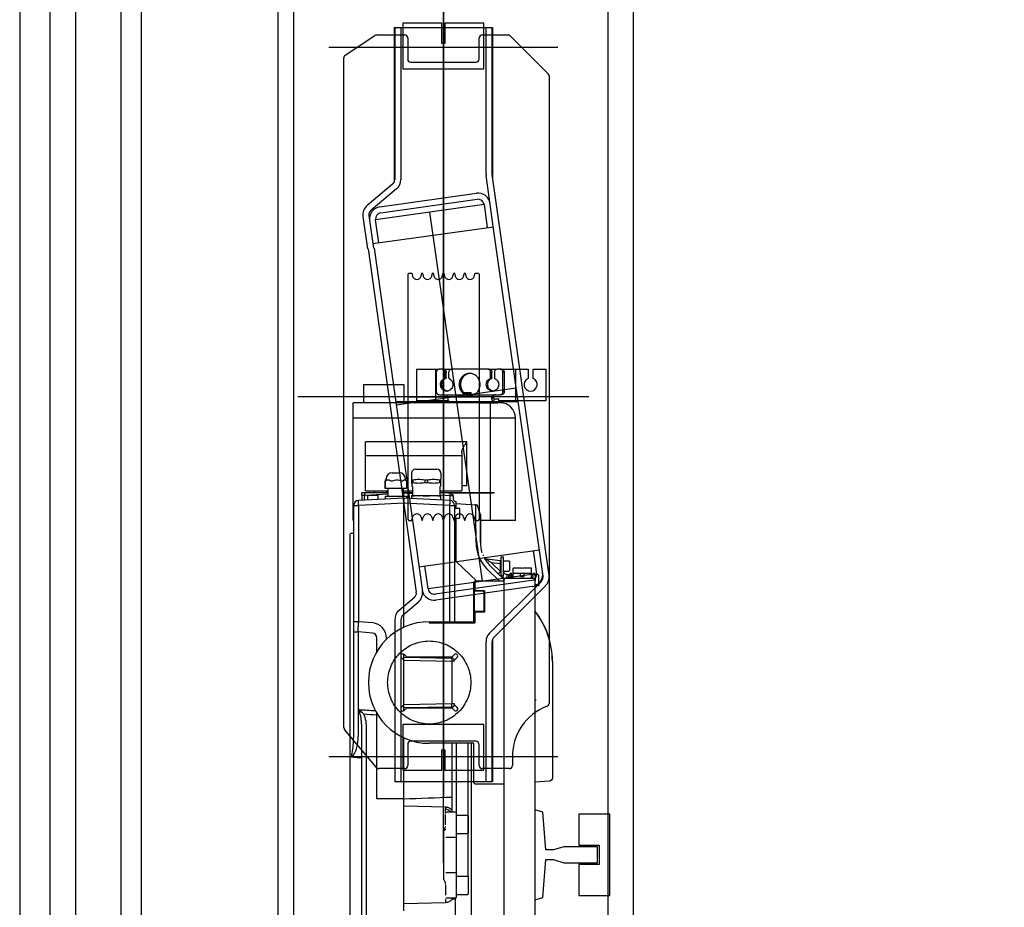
# Model space of a CAD drawing. Header units: millimetres. Extents: x 7256 to 213640, y 21030 to 164335.
# Tile 63 of 70: x 197360 to 198332, y 141256 to 142132. Entities that reach past the tile are written whole.
import ezdxf

# ---------------------------------------------------------------- set-up
doc = ezdxf.new("R2010")
doc.units = ezdxf.units.MM
doc.header["$LTSCALE"] = 100
doc.linetypes.add('a1_xvaa-str_1_100$0$CENTER2', pattern=[28.575, 19.05, -3.175, 3.175, -3.175])
doc.layers.add('AL22----_BINNENWAND', color=2, linetype='Continuous')
doc.layers.add('AL32----_BINNENKOZIJNEN', color=1, linetype='Continuous')
doc.layers.add('X--L$7--_STRAMIEN', color=1, linetype='a1_xvaa-str_1_100$0$CENTER2', plot=False)

# ---------------------------------------------------------------- blocks, each defined once
blk = doc.blocks.new('Lift')
at = {"layer": 'AL32----_BINNENKOZIJNEN'}
for p, q in [((325, 2430), (325, 305)), ((350, 2405), (350, 305)), ((163, 1247.06), (163, 2161.94)), ((163, 2102), (163, 1312)), ((114.5, 2071.29), (114.5, 1918.97)), ((114.5, 2071.29), (211.5, 2071.29)), ((115, 2071.29), (115, 1921.36)), ((121, 2071.29), (121, 1921.36)), ((148.7, 2071.29), (151, 2071.29)), ((151, 2071.29), (151.03, 2071.29)), ((205, 1927.04), (205, 2071.29)), ((211, 1927.04), (211, 2070.79)), ((211.5, 2071.29), (211.5, 1923.06)), ((50.04, 2052), (275.96, 2052)), ((212.86, 1870.3), (205.12, 1925.37)), ((218.8, 1871.13), (211.06, 1926.21)), ((112.86, 1916.76), (87.75, 1895.69)), ((116.71, 1912.17), (91.6, 1891.09)), ((100.41, 1894.38), (195.48, 1907.74)), ((203.09, 1896.69), (96.14, 1881.66)), ((101.25, 1888.44), (196.31, 1901.8)), ((203.09, 1896.69), (206.29, 1873.92)), ((83.58, 1884.83), (88.08, 1852.76)), ((89.52, 1885.66), (94.02, 1853.59)), ((201.54, 1524.84), (149.71, 1889.19)), ((93.4, 1858.05), (212.23, 1874.75)), ((99.34, 1858.89), (96.14, 1881.66)), ((261.27, 1529.87), (212.86, 1870.3)), ((267.21, 1530.71), (218.8, 1871.13)), ((88.64, 1852.84), (136.25, 1514.09)), ((94.58, 1853.67), (142.19, 1514.93)), ((127.75, 1828), (128.75, 1829)), ((127.75, 1828), (127.75, 1586)), ((128.75, 1829), (131.76, 1829)), ((131.76, 1829), (132.6, 1825.89)), ((140.9, 1825.89), (141.67, 1828.75)), ((142.33, 1828.75), (143.1, 1825.89)), ((151.4, 1825.89), (152.17, 1828.75)), ((152.83, 1828.75), (153.6, 1825.89)), ((161.9, 1825.89), (162.67, 1828.75)), ((163, 1580), (163, 1834)), ((163.33, 1828.75), (164.1, 1825.89)), ((172.4, 1825.89), (173.17, 1828.75)), ((173.83, 1828.75), (174.6, 1825.89)), ((182.9, 1825.89), (183.67, 1828.75)), ((184.33, 1828.75), (185.1, 1825.89)), ((193.4, 1825.89), (194.24, 1829)), ((194.24, 1829), (197.25, 1829)), ((198.25, 1828), (197.25, 1829)), ((198.25, 1828), (198.25, 1586)), ((136.5, 1734), (136.5, 1703)), ((136.5, 1734), (158.75, 1734)), ((155.65, 1703), (155.65, 1734)), ((155.93, 1731), (155.93, 1712)), ((161.57, 1734), (158.75, 1734)), ((162.94, 1734), (161.57, 1734)), ((162.94, 1734), (170.97, 1734)), ((164.39, 1725.87), (164.39, 1731)), ((165.76, 1731), (164.39, 1731)), ((165.76, 1725.87), (165.76, 1731)), ((168.15, 1731), (168.15, 1725.87)), ((206.67, 1734), (170.97, 1734)), ((208.04, 1734), (206.67, 1734)), ((208.04, 1734), (216.07, 1734)), ((209.49, 1725.87), (209.49, 1731)), ((210.86, 1731), (209.49, 1731)), ((210.86, 1725.87), (210.86, 1731)), ((213.25, 1731), (213.25, 1725.87)), ((218.89, 1734), (216.07, 1734)), ((220.26, 1734), (218.89, 1734)), ((220.26, 1734), (246.5, 1734)), ((221.71, 1712), (221.71, 1731)), ((223.08, 1731), (221.71, 1731)), ((223.08, 1712), (223.08, 1731)), ((234, 1734), (234, 1703)), ((246.5, 1734), (246.5, 1725)), ((251.5, 1725), (251.5, 1734)), ((251.5, 1734), (264, 1734)), ((264, 1734), (264, 1703)), ((165.19, 1724.96), (163.82, 1724.96)), ((165.76, 1725.87), (164.39, 1725.87)), ((210.3, 1724.96), (208.93, 1724.96)), ((210.86, 1725.87), (209.49, 1725.87)), ((84, 1719), (84, 1701)), ((84, 1719), (124, 1719)), ((234.89, 1715.35), (116.36, 1698.69)), ((124, 1719), (124, 1701)), ((183.1, 1711), (189.92, 1711)), ((183.52, 1710.6), (190.32, 1710.6)), ((190.32, 1708.5), (190.32, 1710.6)), ((223.08, 1712), (221.71, 1712)), ((306.5, 1707), (19.5, 1707)), ((74, 1585), (74, 1701)), ((198.39, 1701), (74, 1701)), ((236.51, 1702), (115.9, 1702)), ((127.75, 1707), (198.25, 1707)), ((168.14, 1703), (136.5, 1703)), ((148, 1703), (148, 1701)), ((158.75, 1709), (164.39, 1709)), ((160, 1703), (160, 1701)), ((164.39, 1709), (184.51, 1709)), ((184.51, 1709), (185.88, 1709)), ((188.84, 1708), (190.2, 1708.5)), ((193.13, 1709), (213.25, 1709)), ((198.39, 1701), (213.17, 1701)), ((209, 1701), (209, 1612.5)), ((210.63, 1706), (212.26, 1706)), ((213.17, 1701), (213.17, 1705)), ((213.17, 1705), (217.71, 1705)), ((213.17, 1701), (216.27, 1701)), ((213.25, 1709), (218.89, 1709)), ((219, 1701), (216.27, 1701)), ((217.53, 1701), (217.53, 1705)), ((217.71, 1701), (217.71, 1705)), ((264, 1703), (217.71, 1703)), ((220.26, 1709), (218.89, 1709)), ((74, 1686), (234, 1686)), ((234, 1585), (234, 1686)), ((86, 1614), (86, 1662.5)), ((186, 1662.5), (86, 1662.5)), ((186, 1619), (186, 1662.5)), ((181, 1652.01), (181, 1614)), ((86, 1649), (181, 1649)), ((112.5, 1632), (119.5, 1632)), ((135.51, 1635.5), (156.49, 1635.5)), ((105.46, 1623.95), (105.46, 1616.5)), ((105.46, 1623.95), (105.65, 1623.95)), ((105.65, 1616.5), (105.65, 1623.95)), ((106.5, 1625), (105.66, 1624.17)), ((106.5, 1625), (106.5, 1626)), ((111.19, 1623.95), (112.62, 1623.95)), ((121.72, 1623.95), (122.96, 1623.95)), ((125.5, 1625), (125.5, 1626)), ((125.5, 1625), (126.33, 1624.17)), ((126.53, 1623.95), (126.53, 1616.5)), ((131.47, 1625.49), (131.51, 1625.5)), ((131.5, 1625.5), (131.5, 1621.5)), ((131.5, 1625.11), (132.99, 1625.11)), ((131.51, 1631.5), (131.51, 1625.5)), ((132.99, 1621.89), (132.99, 1625.11)), ((144.5, 1625.11), (144.5, 1621.89)), ((144.5, 1625.11), (147.49, 1625.11)), ((147.49, 1621.89), (147.49, 1625.11)), ((159, 1625.11), (159, 1621.89)), ((159, 1625.11), (160.5, 1625.11)), ((160.49, 1631.5), (160.49, 1625.5)), ((160.53, 1625.49), (160.49, 1625.5)), ((160.5, 1621.5), (160.5, 1625.5)), ((86, 1614), (108.4, 1614)), ((93, 1612.5), (93, 1612)), ((93, 1612.5), (108.4, 1612.5)), ((95, 1612.5), (95, 1614)), ((126.53, 1616.5), (105.46, 1616.5)), ((107, 1612.5), (107, 1614)), ((108.4, 1609), (108.4, 1616.5)), ((123.6, 1609), (123.6, 1616.5)), ((123.6, 1614), (132.5, 1614)), ((132.99, 1621.89), (131.5, 1621.89)), ((131.79, 1621.5), (131.79, 1618.86)), ((131.79, 1618.86), (132.14, 1618.5)), ((132.5, 1618.5), (132.5, 1609.49)), ((147.49, 1621.89), (144.5, 1621.89)), ((160.5, 1621.89), (159, 1621.89)), ((159.5, 1618.5), (159.5, 1609.49)), ((159.5, 1614), (181, 1614)), ((159.5, 1612.5), (213, 1612.5)), ((160.21, 1618.86), (159.85, 1618.5)), ((160.21, 1621.5), (160.21, 1618.86)), ((186, 1619), (181, 1619)), ((210, 1612.5), (210, 1612)), ((213, 1612.5), (213, 1612)), ((124, 1607), (79.24, 1604.65)), ((82.5, 1609.97), (82.5, 1612)), ((108.4, 1612), (82.5, 1612)), ((82.5, 1609.97), (82.5, 1604.8)), ((82.5, 1609.97), (85.34, 1609.97)), ((85.34, 1609.97), (85.34, 1612)), ((85.34, 1609.97), (108.4, 1611.18)), ((88.5, 1605.14), (88.5, 1609.6)), ((88.9, 1610), (98.1, 1610)), ((98.5, 1605.66), (98.5, 1609.6)), ((105.46, 1609), (105.46, 1606.03)), ((105.46, 1609), (126.53, 1609)), ((123.6, 1611.98), (124, 1612)), ((124, 1612), (123.6, 1612)), ((132.5, 1612), (124, 1612)), ((124, 1612), (132.5, 1611.55)), ((124, 1609), (124, 1611.99)), ((169.26, 1604.63), (124, 1607)), ((124, 1607), (124, 1602)), ((126.53, 1609), (126.53, 1606.87)), ((131.5, 1609.49), (131.5, 1606.61)), ((131.5, 1609.49), (160.5, 1609.49)), ((131.5, 1609.1), (132.99, 1609.1)), ((144.5, 1609.1), (147.49, 1609.1)), ((159, 1609.1), (160.5, 1609.1)), ((167.5, 1612), (159.5, 1612)), ((159.53, 1610.13), (169.65, 1609.6)), ((160.5, 1605.09), (160.5, 1609.49)), ((172.5, 1610.18), (167.5, 1612)), ((167.5, 1612), (213, 1612)), ((169.26, 1604.63), (169.65, 1604.61)), ((169.65, 1609.6), (169.65, 1611.21)), ((169.65, 1609.6), (172.5, 1609.6)), ((172.5, 1609.6), (172.5, 1610.18)), ((172.5, 1609.6), (172.5, 1606.26)), ((174.98, 1603.56), (175.5, 1603.47)), ((174.98, 1603.56), (175.5, 1603.47)), ((175.5, 1597), (175.5, 1603.47)), ((209, 1612), (209, 1585)), ((74.5, 1374.06), (74.5, 1599.66)), ((74.5, 1599.66), (79.41, 1599.66)), ((124, 1602), (79.41, 1599.66)), ((79.41, 1484.99), (79.41, 1599.66)), ((124, 1479.53), (124, 1602)), ((169.08, 1599.63), (124, 1602)), ((169.08, 1599.63), (169.08, 1485)), ((169.08, 1599.63), (174, 1599.63)), ((174, 1599.63), (174, 1485)), ((174, 1597), (178.6, 1597)), ((175.5, 1601.48), (194.77, 1600.47)), ((179, 1596.6), (179, 1587.4)), ((198.84, 1592.41), (197.05, 1598.65)), ((74.5, 1585), (74, 1585)), ((127.75, 1586), (128.75, 1585)), ((128.75, 1585), (131.76, 1585)), ((131.76, 1585), (132.6, 1588.11)), ((140.9, 1588.11), (141.67, 1585.25)), ((142.33, 1585.25), (143.1, 1588.11)), ((151.4, 1588.11), (152.17, 1585.25)), ((152.83, 1585.25), (153.6, 1588.11)), ((161.9, 1588.11), (162.67, 1585.25)), ((163.33, 1585.25), (164.1, 1588.11)), ((172.4, 1588.11), (173.17, 1585.25)), ((173.83, 1585.25), (174.6, 1588.11)), ((174, 1587), (178.6, 1587)), ((175.5, 1544.35), (175.5, 1587)), ((182.9, 1588.11), (183.67, 1585.25)), ((184.33, 1585.25), (185.1, 1588.11)), ((193.4, 1588.11), (194.24, 1585)), ((194.24, 1585), (197.25, 1585)), ((198.25, 1586), (197.25, 1585)), ((199.4, 1590.44), (198.84, 1592.41)), ((199.4, 1590.44), (199.4, 1588.94)), ((199.4, 1588.94), (199.4, 1588.41)), ((199.4, 1588.41), (199.4, 1587.83)), ((199.4, 1587.83), (199.4, 1583.1)), ((199.5, 1563.25), (199.5, 1589.75)), ((234, 1585), (199.5, 1585)), ((195.09, 1580.23), (195.08, 1580.48)), ((199.4, 1583.1), (199.4, 1582.17)), ((199.4, 1582.17), (199.4, 1580.25)), ((199.4, 1580.25), (199.4, 1578.38)), ((199.4, 1578.38), (199.4, 1563.26)), ((70.5, 1570.3), (70.5, 939.7)), ((72.39, 1572.3), (74.5, 1572.41)), ((138.77, 1539.25), (257.6, 1555.95)), ((251.66, 1555.11), (254.86, 1532.34)), ((196.06, 1525), (175.5, 1544.35)), ((205.33, 1547.05), (219.36, 1545.32)), ((220, 1531), (220, 1549)), ((220, 1549), (222, 1549)), ((222, 1549), (222, 1530)), ((222, 1545), (227.6, 1545)), ((228, 1544.6), (228, 1535.4)), ((147.91, 1517.31), (144.71, 1540.08)), ((218.16, 1525), (205.51, 1537.62)), ((208.92, 1540.44), (210.18, 1539.18)), ((210.16, 1543.45), (219.15, 1542.35)), ((210.18, 1539.18), (217.12, 1532.24)), ((210.83, 1542.75), (219.15, 1534.43)), ((219.15, 1534.43), (219.15, 1542.35)), ((219.15, 1542.35), (220, 1542.35)), ((222, 1535), (227.6, 1535)), ((231.7, 1527.5), (231.7, 1537.79)), ((240.1, 1537.79), (231.7, 1537.79)), ((240.7, 1537.39), (240.1, 1537.79)), ((241.3, 1537.79), (240.7, 1537.39)), ((249.7, 1537.79), (241.3, 1537.79)), ((249.7, 1527.5), (249.7, 1537.79)), ((254.86, 1532.34), (147.91, 1517.31)), ((249.75, 1525.56), (154.69, 1512.2)), ((193.94, 1525), (193, 1524.03)), ((193.94, 1524), (193.94, 1525)), ((222.03, 1525), (193.97, 1525)), ((217.12, 1532.24), (217.44, 1531.92)), ((217.44, 1531.92), (218.31, 1531.06)), ((218.31, 1531.06), (219.18, 1530.18)), ((219.91, 1532.91), (219.15, 1534.43)), ((219.18, 1530.18), (220.18, 1529.18)), ((220, 1532.74), (219.91, 1532.91)), ((220.18, 1529.18), (220.28, 1529.08)), ((220.28, 1529.08), (220.37, 1529)), ((220.37, 1529), (222.43, 1526.93)), ((221.37, 1530), (221, 1530)), ((221.37, 1530), (222, 1530)), ((222, 1528.74), (221.37, 1530)), ((222, 1528.74), (222, 1530)), ((222.03, 1525), (223, 1524.03)), ((222.43, 1526.93), (222.81, 1526.56)), ((222.81, 1526.56), (223, 1526.37)), ((223, 982.5), (223, 1527.5)), ((253, 1527.5), (223, 1527.5)), ((226, 1527.5), (226, 1531.73)), ((226, 1531.73), (228.74, 1531.73)), ((227.5, 1530.02), (229.7, 1533.05)), ((229.7, 1530.55), (227.5, 1527.52)), ((227.5, 1527.52), (227.5, 1530.02)), ((229.7, 1533.05), (230.17, 1527.5)), ((229.7, 1530.55), (229.7, 1533.05)), ((229.96, 1527.5), (229.7, 1530.55)), ((229.81, 1531.73), (231.7, 1531.73)), ((231.3, 1528.13), (230.12, 1528.13)), ((231.3, 1527.5), (231.3, 1528.13)), ((231.5, 1529.13), (231.5, 1528.23)), ((231.5, 1527.5), (231.5, 1528.23)), ((231.7, 1532.99), (249.7, 1532.99)), ((239, 1529.69), (239, 1532.99)), ((239, 1529.69), (242.4, 1529.69)), ((242.4, 1532.99), (242.4, 1529.69)), ((249.7, 1531.73), (251.59, 1531.73)), ((249.9, 1528.13), (249.9, 1529.13)), ((249.9, 1528.13), (249.9, 1527.5)), ((251.28, 1528.13), (249.9, 1528.13)), ((251.23, 1527.5), (251.7, 1533.05)), ((251.7, 1533.05), (253.9, 1530.02)), ((252.65, 1531.73), (254, 1531.73)), ((253, 1527.5), (253, 982.5)), ((253.9, 1525.31), (253.9, 1530.02)), ((257, 1523.23), (257, 1530.23)), ((250.59, 1519.62), (155.52, 1506.26)), ((193, 1484.97), (193, 1524.03)), ((193, 1523.6), (193.94, 1524)), ((193, 1515.5), (193.5, 1515)), ((203.48, 1515.5), (193, 1515.5)), ((193.93, 1524), (193.93, 1515.5)), ((194.15, 1515), (193.93, 1515.5)), ((203, 1515), (203.48, 1515.5)), ((203.48, 1515.5), (203.48, 1494.5)), ((208.51, 1473.74), (259.57, 1524.79)), ((212.76, 1469.5), (263.81, 1520.55)), ((253, 1521.73), (254, 1521.73)), ((253, 1520), (254, 1520)), ((257, 1523.23), (257, 1521.5)), ((134.16, 1508.66), (119.29, 1496.18)), ((193.5, 1495), (193.5, 1515)), ((203, 1515), (193.5, 1515)), ((203, 1515), (203, 1495)), ((138.02, 1504.07), (123.14, 1491.59)), ((115, 1486.99), (115, 1327)), ((121, 1486.99), (121, 1327)), ((193.5, 1495), (193, 1494.5)), ((203.48, 1494.5), (193, 1494.5)), ((203, 1495), (193.5, 1495)), ((193.93, 1494.5), (194.15, 1495)), ((193.93, 1494.5), (193.93, 1484.03)), ((203, 1495), (203.48, 1494.5)), ((79.41, 1484.99), (74.5, 1484.99)), ((93.22, 1483.78), (79.41, 1484.99)), ((149, 1485), (148.97, 1484.03)), ((148.97, 1484.03), (193.93, 1484.03)), ((149, 1485), (193, 1485)), ((193, 1484.97), (193.93, 1484.03)), ((74.5, 1475.03), (79.06, 1475.03)), ((79.06, 1374.06), (79.06, 1475.03)), ((92.87, 1473.82), (79.06, 1475.03)), ((97.43, 1455.65), (97.43, 1468.84)), ((106.91, 1467.74), (106.91, 1468.84)), ((211.5, 1467.64), (211.5, 1327)), ((205, 1327), (205, 1465.26)), ((211, 1327.5), (211, 1465.26)), ((121.42, 1449.75), (124, 1447.17)), ((124, 1397.21), (124, 1452.79)), ((124, 1450), (171.05, 1449.18)), ((126.83, 1450), (124.25, 1452.58)), ((171.17, 1450), (126.83, 1450)), ((173.75, 1452.58), (171.17, 1450)), ((174, 1447.17), (176.58, 1449.75)), ((124, 1447), (171.15, 1446.18)), ((171.15, 1446.18), (171.15, 1403.82)), ((174, 1446.18), (171.15, 1446.18)), ((270.41, 1445.86), (270.41, 1330.58)), ((270.5, 1445.86), (270.5, 1330.58)), ((124, 1402.83), (121.42, 1400.25)), ((171.15, 1403.82), (124, 1403)), ((171.05, 1400.82), (124, 1400)), ((124.25, 1397.42), (126.83, 1400)), ((126.83, 1400), (171.17, 1400)), ((174, 1403.82), (171.15, 1403.82)), ((171.17, 1400), (173.75, 1397.42)), ((176.58, 1400.25), (174, 1402.83)), ((254.5, 1407.78), (253, 1407.78)), ((97.26, 1310.37), (97.26, 1393.09)), ((82.5, 906), (82.5, 1377.29)), ((87.24, 994.49), (87.24, 1379.1)), ((124, 1340.74), (124, 1370.47)), ((193, 1365), (149, 1365)), ((171.63, 1342.78), (171.63, 1365)), ((175.8, 1294), (175.8, 1365)), ((187.05, 1365), (187.05, 1294)), ((190.63, 1145), (190.63, 1365)), ((193, 1325.97), (193, 1365.03)), ((50.04, 1352), (275.96, 1352)), ((72.38, 1351.92), (72.39, 1351.25)), ((211.5, 1327), (115, 1327)), ((193, 1325.97), (193.94, 1325)), ((193.97, 1325), (222.03, 1325)), ((222.01, 1325), (223, 1325.97)), ((267.65, 1327.58), (253, 1326.81)), ((171.58, 1298.56), (171.58, 1311.93)), ((124, 1310.34), (97.26, 1310.37)), ((124, 1199.66), (124, 1310.34)), ((124, 1303.29), (165.03, 1302.23)), ((165.08, 1284.67), (165.08, 1294.93)), ((165.5, 1297.5), (175.5, 1297.5)), ((175.5, 1297.5), (175.5, 1212.5)), ((175.5, 1294), (187.1, 1294)), ((187.1, 1294), (187.1, 1276)), ((187.5, 1293.6), (187.5, 1276.4)), ((163.13, 1279.33), (163.13, 1230.67)), ((165.5, 1272.5), (175.5, 1272.5)), ((175.5, 1276), (187.1, 1276)), ((175.8, 1234), (175.8, 1276)), ((187.05, 1276), (187.05, 1234)), ((253, 1255), (253, 1045)), ((165.5, 1237.5), (175.5, 1237.5)), ((175.5, 1234), (187.1, 1234)), ((187.5, 1233.6), (187.5, 1216.4)), ((165.08, 1225.33), (165.08, 1215.07)), ((175.5, 1216), (187.1, 1216)), ((165.03, 1207.77), (124, 1206.71)), ((165.5, 1212.5), (175.5, 1212.5)), ((174.82, 1145), (174.82, 1212.5))]:
    blk.add_line(p, q, dxfattribs=at)
at = {"layer": 'AL32----_BINNENKOZIJNEN', "ltscale": 3}
for p, q in [((66.07, 2043.81), (95.24, 2063.49)), ((96.92, 2064), (124.75, 2064)), ((127.75, 2061), (127.75, 2040)), ((198.25, 2040), (198.25, 2061)), ((201.25, 2064), (226.76, 2064)), ((228.88, 2063.12), (266.37, 2025.63)), ((64.75, 1380.72), (64.75, 2041.33)), ((130.75, 2037), (195.25, 2037)), ((267.25, 2023.51), (267.25, 1404.4)), ((97.1, 1341.07), (65.45, 1378.79)), ((127.75, 1364), (127.75, 1343)), ((195.25, 1367), (130.75, 1367)), ((198.25, 1343), (198.25, 1364)), ((231, 1352), (231, 1343)), ((124.75, 1340), (99.4, 1340)), ((228, 1340), (201.25, 1340))]:
    blk.add_line(p, q, dxfattribs=at)
at = {"layer": 'AL32----_BINNENKOZIJNEN'}
for points in [[(-200, -200), (450, -200), (450, 0), (0, 0), (0, 2500), (0, 2500), (1700, 2500), (1700, 2500), (1700, 0), (1650, 0), (1650, -200), (1700, -200), (1900, -200), (1900, 2700), (1050, 2700), (1050, 2700), (-200, 2700), (-200, -200)], [(197.05, 1598.65), (197.03, 1598.71), (196.97, 1598.88), (196.89, 1599.06), (196.79, 1599.25), (196.66, 1599.44), (196.51, 1599.63), (196.34, 1599.81), (196.14, 1599.98), (195.92, 1600.12), (195.67, 1600.25), (195.41, 1600.35), (195.13, 1600.42), (194.84, 1600.46), (194.77, 1600.47)], [(72.39, 1351.25), (72.35, 1351.25), (72.3, 1351.25), (72.26, 1351.25), (72.21, 1351.25), (72.17, 1351.24), (72.12, 1351.24)], [(72.38, 1351.92), (72.36, 1351.93), (72.34, 1351.95), (72.32, 1351.96), (72.31, 1351.98), (72.29, 1351.99), (72.28, 1352.01), (72.26, 1352.02), (72.25, 1352.04), (72.23, 1352.06)]]:
    blk.add_lwpolyline(points, dxfattribs=at)
for points in [[(123, 2075.5), (123, 2030.5), (203, 2030.5), (203, 2075.5), (164.5, 2075.5), (164.5, 2055.5), (161.5, 2055.5), (161.5, 2075.5)], [(163, 2057), (163, 2057), (163, 2057), (163, 2057), (163, 2057), (163, 2057), (163, 2057), (163, 2057)], [(203, 1338.5), (203, 1383.5), (123, 1383.5), (123, 1338.5), (161.5, 1338.5), (161.5, 1358.5), (164.5, 1358.5), (164.5, 1338.5)], [(163, 1357), (163, 1357), (163, 1357), (163, 1357), (163, 1357), (163, 1357), (163, 1357), (163, 1357)], [(253, 1210.5), (260.9, 1213), (264.1, 1250.25), (271.6, 1250.25), (281.6, 1247.06), (315, 1247.06), (315, 1262.94), (281.6, 1262.94), (271.6, 1259.75), (264.1, 1259.75), (260.9, 1297), (253, 1299.5)], [(296.5, 1215), (327, 1215), (327, 1295), (296.5, 1295), (296.5, 1264.44), (316.5, 1264.44), (316.5, 1245.56), (296.5, 1245.56)]]:
    blk.add_lwpolyline(points, close=True, dxfattribs=at)
at = {"layer": 'AL32----_BINNENKOZIJNEN', "ltscale": 3}
for centre, radius, start, end in [((96.92, 2061), 3, 90, 124), ((124.75, 2061), 3, 0, 90), ((201.25, 2061), 3, 90, 180), ((226.76, 2061), 3, 45, 90), ((67.75, 2041.33), 3, 124, 180), ((130.75, 2040), 3, 180, 270), ((195.25, 2040), 3, 270, 0), ((264.25, 2023.51), 3, 0, 45), ((284, 1352), 53, 110.65124, 180), ((264.25, 1404.4), 3, 290.65124, 0), ((67.75, 1380.72), 3, 180, 220), ((130.75, 1364), 3, 90, 180), ((195.25, 1364), 3, 0, 90), ((99.4, 1343), 3, 220, 270), ((124.75, 1343), 3, 270, 0), ((201.25, 1343), 3, 180, 270), ((228, 1343), 3, 270, 0)]:
    blk.add_arc(centre, radius, start, end, dxfattribs=at)
at = {"layer": 'AL32----_BINNENKOZIJNEN'}
for centre, radius, start, end in [((217, 1927.04), 12, 180, 188), ((217, 1927.04), 6, 180, 188), ((109, 1921.36), 6, 310, 0), ((109, 1921.36), 12, 310, 0), ((197.15, 1895.86), 12, 8, 98), ((95.46, 1886.5), 12, 130, 188), ((102.08, 1882.5), 12, 98, 188), ((197.15, 1895.86), 6, 8, 98), ((95.46, 1886.5), 6, 130, 188), ((102.08, 1882.5), 6, 98, 188), ((142, 1828.66), 0.342, 15, 165), ((152.5, 1828.66), 0.342, 15, 165), ((163, 1828.66), 0.342, 15, 165), ((173.5, 1828.66), 0.342, 15, 165), ((184, 1828.66), 0.342, 15, 165), ((136.75, 1827), 4.3, 195, 345), ((147.25, 1827), 4.3, 195, 345), ((157.75, 1827), 4.3, 195, 345), ((168.25, 1827), 4.3, 195, 345), ((178.75, 1827), 4.3, 195, 345), ((189.25, 1827), 4.3, 195, 345), ((188.82, 1720.26), 9.74, 82.00192, 89.98898), ((190.19, 1720.24), 9.76, 94.04256, 97.99674), ((249, 1719), 6.5, 112.61986, 67.38014), ((167.64, 1718.28), 5.78, 256.64587, 258.12434), ((167.64, 1718.27), 5.77, 258.12597, 263.15802), ((189.92, 1710.6), 0.4, 0, 90), ((212.75, 1718.28), 5.78, 256.64587, 258.12434), ((212.74, 1718.27), 5.77, 258.12597, 263.15802), ((188.85, 1717.9), 9.9, 244.02232, 269.95561), ((188.84, 1717.67), 9.67, 270.02089, 284.34122), ((190.21, 1727.5), 19, 269.96512, 276.02326), ((219, 1686), 15, 0, 90), ((112.5, 1626), 6, 90, 180), ((119.5, 1626), 6, 0, 90), ((135.51, 1631.5), 4, 90, 180), ((156.49, 1631.5), 4, 0, 90), ((109.87, 1620.01), 5.91, 135.09464, 138.2234), ((122.13, 1620.01), 5.91, 41.7766, 44.90536), ((79.5, 1599.66), 5, 93, 180), ((88.9, 1609.6), 0.4, 90, 180), ((98.1, 1609.6), 0.4, 0, 90), ((169, 1599.63), 5, 0, 87), ((35.22, 1605.27), 134.51, 0.75153, 1.8421), ((175.5, 1606.52), 3, 206.66667, 260), ((178.6, 1596.6), 0.4, 360, 90), ((136.75, 1587), 4.3, 15, 165), ((142, 1585.34), 0.342, 195, 345), ((147.25, 1587), 4.3, 15, 165), ((152.5, 1585.34), 0.342, 195, 345), ((157.75, 1587), 4.3, 15, 165), ((163, 1585.34), 0.342, 195, 345), ((168.25, 1587), 4.3, 15, 165), ((173.5, 1585.34), 0.342, 195, 345), ((178.75, 1587), 4.3, 15, 165), ((178.6, 1587.4), 0.4, 270, 0), ((184, 1585.34), 0.342, 195, 345), ((189.25, 1587), 4.3, 15, 165), ((197, 1589.75), 2.5, 0, 15.99721), ((-6822.83, 1526.22), 7018.12, 0.302131, 0.440897), ((72.5, 1570.3), 2, 92.99998, 179.99957), ((231.91, 1563.46), 36.72, 180.35907, 198.44234), ((231.7, 1563.29), 32.3, 180.0579, 198.20078), ((225.33, 1559.86), 29.36, 195.82846, 199.41234), ((237.56, 1564.17), 42.33, 199.41734, 203.77222), ((264.15, 1581.32), 73.74, 207.64281, 209.45782), ((231.73, 1563.1), 36.55, 209.57931, 224.18303), ((229.49, 1562.56), 29.97, 202.46579, 204.82491), ((231.53, 1563.26), 32.11, 207.11918, 209.68237), ((205.69, 1550.02), 3, 207.13675, 262.99815), ((231.53, 1563.26), 32.11, 209.68329, 213.28915), ((205.69, 1550.02), 3, 244.24582, 263), ((231.51, 1563.25), 32.09, 213.2895, 213.5561), ((231.52, 1563.25), 32.1, 213.55627, 214.78398), ((231.52, 1563.26), 32.1, 214.78395, 216.03173), ((231.51, 1563.25), 32.09, 216.0317, 217.30036), ((191.28, 1546.44), 28.16, 354.67175, 355.92824), ((219, 1542.35), 3, 70.52878, 83), ((227.6, 1544.6), 0.4, 360, 90), ((231.53, 1563.26), 32.11, 217.30121, 221.22724), ((233.45, 1564.96), 34.68, 221.25263, 222.46197), ((233.36, 1564.87), 34.55, 222.45953, 224.34781), ((233.09, 1564.61), 34.18, 224.34932, 224.72022), ((231.34, 1563.26), 29, 223.07066, 224.99998), ((163.77, 1549.13), 55.8, 353.0142, 353.80755), ((174.88, 1547.94), 44.62, 353.7861, 354.70984), ((227.6, 1535.4), 0.4, 270, 0), ((275.18, 1478.56), 79.12, 135.07839, 135.35444), ((221, 1531), 1, 180, 270), ((225, 1528.74), 3, 180, 224.98113), ((248.92, 1531.5), 6, 278, 8), ((248.92, 1531.5), 12, 278, 8), ((255.32, 1529.04), 6, 315, 8), ((255.32, 1529.04), 12, 315, 8), ((153.85, 1518.14), 12, 190.73838, 278), ((153.85, 1518.14), 6, 188, 278), ((130.3, 1513.26), 6, 310, 8), ((130.3, 1513.26), 12, 310, 8), ((127, 1486.99), 12, 130, 180), ((190.5, 1445.86), 80, 0, 38.62576), ((127, 1486.99), 6, 130, 180), ((190.5, 1445.86), 79.91, 37.98246, 38.53816), ((190.5, 1445.86), 79.91, 0.002, 37.9826), ((149, 1425), 60, 90, 270), ((91.91, 1468.83), 15, 0.00997, 84.99003), ((92.43, 1468.84), 5, 0.00993, 84.99007), ((217, 1465.26), 12, 135, 180), ((217, 1465.26), 6, 135, 180), ((122.84, 1451.16), 2, 45, 225), ((171, 1446.18), 3, 7.41677, 89), ((175.16, 1451.16), 2, 315, 135), ((122.84, 1398.84), 2, 135, 315), ((221.22, 1399.95), 50.19, 179.8102, 179.93539), ((171, 1403.82), 3, 270.99423, 0), ((170.46, 1403.88), 3.55, 335.7773, 343.43638), ((175.16, 1398.84), 2, 225, 45), ((170.62, 1403.83), 3.38, 343.45831, 355.68296), ((-100.86, 1403.55), 198.39, 356.97664, 357.39023), ((97.01, 1405.08), 11.99, 271.20257, 275.58597), ((443.14, 1304.66), 373.92, 172.4047, 172.71865), ((-48.87, 1390.07), 126.59, 343.48805, 344.09662), ((307.22, 1299.12), 142.22, 178.74792, 179.2113), ((282.4, 1299.47), 117.4, 179.21332, 179.47689), ((164.41, 1292.55), 7.74, 78.72885, 81.90873), ((187.1, 1293.6), 0.4, 360, 90), ((187.1, 1276.4), 0.4, 270, 0), ((187.1, 1233.6), 0.4, 360, 90), ((152.64, 1224.6), 12.41, 6.3408, 11.71885), ((187.1, 1216.4), 0.4, 270, 0), ((282.39, 1210.53), 117.38, 180.52309, 180.78668), ((307.2, 1210.88), 142.2, 180.78871, 181.25213)]:
    blk.add_arc(centre, radius, start, end, dxfattribs=at)
for points, start_tangent, end_tangent in [([(158.75, 1734), (157.67, 1733.77), (156.76, 1733.12), (156.15, 1732.15), (155.93, 1731)], (-1, 0), (0, -1)), ([(164.39, 1731), (164.17, 1732.15), (163.56, 1733.12), (162.65, 1733.77), (161.57, 1734)], (0, 1), (-1, 0)), ([(162.94, 1734), (164.02, 1733.77), (164.93, 1733.12), (165.54, 1732.15), (165.76, 1731)], (1, 0), (0, -1)), ([(170.97, 1734), (169.89, 1733.77), (168.97, 1733.12), (168.36, 1732.15), (168.15, 1731)], (-1, 0), (0, -1)), ([(188.82, 1730), (185.38, 1729.37), (182.34, 1727.57), (180.03, 1724.79), (178.72, 1721.35), (178.49, 1719.5), (178.56, 1717.64), (179.57, 1714.09), (181.63, 1711.09), (184.51, 1709)], (-1, 0), (0.898817, -0.438324)), ([(188.83, 1729.91), (185.66, 1728.89), (182.94, 1726.85), (180.98, 1724), (179.97, 1720.63), (180.01, 1717.1), (181.1, 1713.77), (183.13, 1710.97), (185.88, 1709)], (-0.990276, -0.139118), (0.898817, -0.438324)), ([(193.13, 1709), (195.88, 1710.97), (197.91, 1713.77), (199, 1717.1), (199.04, 1720.63), (198.03, 1724), (196.06, 1726.85), (193.35, 1728.89), (190.17, 1729.91)], (0.898817, 0.438324), (-0.990276, 0.139118)), ([(209.49, 1731), (209.28, 1732.15), (208.67, 1733.12), (207.75, 1733.77), (206.67, 1734)], (0, 1), (-1, 0)), ([(208.04, 1734), (209.12, 1733.77), (210.04, 1733.12), (210.65, 1732.15), (210.86, 1731)], (1, 0), (0, -1)), ([(216.07, 1734), (214.99, 1733.77), (214.08, 1733.12), (213.47, 1732.15), (213.25, 1731)], (-1, 0), (0, -1)), ([(221.71, 1731), (221.5, 1732.15), (220.88, 1733.12), (219.97, 1733.77), (218.89, 1734)], (0, 1), (-1, 0)), ([(220.26, 1734), (221.34, 1733.77), (222.25, 1733.12), (222.86, 1732.15), (223.08, 1731)], (1, 0), (0, -1)), ([(166.27, 1712.5), (164.22, 1712.87), (162.42, 1713.96), (161.05, 1715.62), (160.29, 1717.67), (160.22, 1719.88), (160.84, 1721.98), (162.09, 1723.74), (163.82, 1724.96)], (-1, 0), (0.906954, 0.42123)), ([(166.31, 1712.66), (164.53, 1713.4), (163.06, 1714.7), (162.03, 1716.41), (161.56, 1718.38), (161.67, 1720.4), (162.37, 1722.3), (163.58, 1723.86), (165.19, 1724.96)], (-0.972963, 0.230961), (0.906954, 0.42123)), ([(163.82, 1724.96), (164.24, 1725.33), (164.39, 1725.87)], (0.906954, 0.42123), (0, 1)), ([(165.76, 1725.87), (165.6, 1725.33), (165.19, 1724.96)], (0, -1), (-0.906954, -0.42123)), ([(168.71, 1724.96), (170.44, 1723.74), (171.69, 1721.98), (172.32, 1719.88), (172.25, 1717.67), (171.48, 1715.62), (170.12, 1713.96), (168.31, 1712.87), (166.27, 1712.5)], (0.906954, -0.42123), (-1, 0)), ([(168.15, 1725.87), (168.3, 1725.33), (168.71, 1724.96)], (0, -1), (0.906954, -0.42123)), ([(211.37, 1712.5), (209.33, 1712.87), (207.52, 1713.96), (206.16, 1715.62), (205.39, 1717.67), (205.32, 1719.88), (205.95, 1721.98), (207.2, 1723.74), (208.93, 1724.96)], (-1, 0), (0.906954, 0.42123)), ([(211.41, 1712.66), (209.64, 1713.4), (208.16, 1714.7), (207.14, 1716.41), (206.66, 1718.38), (206.78, 1720.4), (207.48, 1722.3), (208.69, 1723.86), (210.3, 1724.96)], (-0.972963, 0.230961), (0.906954, 0.42123)), ([(208.93, 1724.96), (209.34, 1725.33), (209.49, 1725.87)], (0.906954, 0.42123), (0, 1)), ([(210.86, 1725.87), (210.71, 1725.33), (210.3, 1724.96)], (0, -1), (-0.906954, -0.42123)), ([(213.82, 1724.96), (215.55, 1723.74), (216.8, 1721.98), (217.43, 1719.88), (217.35, 1717.67), (216.59, 1715.62), (215.23, 1713.96), (213.42, 1712.87), (211.37, 1712.5)], (0.906954, -0.42123), (-1, 0)), ([(213.25, 1725.87), (213.41, 1725.33), (213.82, 1724.96)], (0, -1), (0.906954, -0.42123)), ([(155.93, 1712), (156.15, 1710.85), (156.76, 1709.88), (157.67, 1709.23), (158.75, 1709)], (0, -1), (1, 0)), ([(218.89, 1709), (219.97, 1709.23), (220.88, 1709.88), (221.5, 1710.85), (221.71, 1712)], (1, 0), (0, 1)), ([(223.08, 1712), (222.86, 1710.85), (222.25, 1709.88), (221.34, 1709.23), (220.26, 1709)], (0, -1), (-1, 0)), ([(164.39, 1709), (165.48, 1708.76), (166.42, 1708.1), (167.08, 1707.11), (167.41, 1706)], (1, 0), (0.137048, -0.990564)), ([(169.94, 1701), (168.41, 1702.37), (168.1, 1703.1), (167.82, 1703.96), (167.41, 1706)], (-1, 0), (-0.137048, 0.990564)), ([(190.2, 1708.5), (189.09, 1708.53), (185.88, 1709)], (-1, 0), (-0.971536, 0.236893)), ([(193.13, 1709), (192.66, 1708.79), (191.23, 1708.3)], (-0.898817, -0.438324), (-0.968684, -0.248296)), ([(210.63, 1706), (210.71, 1707.11), (211.25, 1708.1), (212.16, 1708.76), (213.25, 1709)], (-0.137048, 0.990564), (1, 0)), ([(213.17, 1701), (211.64, 1702.37), (211.32, 1703.1), (211.04, 1703.96), (210.63, 1706)], (-1, 0), (-0.137048, 0.990564)), ([(214.62, 1709), (213.46, 1708.73), (212.56, 1707.99), (212.14, 1706.97), (212.26, 1706)], (-1, 0), (0.361576, -0.932343)), ([(213.17, 1705), (212.92, 1705.07), (212.69, 1705.26), (212.46, 1705.57), (212.26, 1706)], (-1, 0), (-0.361576, 0.932343)), ([(182.46, 1656.38), (183.26, 1657.88), (186, 1662.5)], (0.452976, 0.891523), (0.519875, 0.854242)), ([(181, 1652.01), (181.43, 1654.07), (182.46, 1656.38)], (0, 1), (0.452976, 0.891523)), ([(105.65, 1623.95), (107, 1624.71), (107.71, 1624.93), (108.42, 1625)], (0.811034, 0.584999), (1, 0)), ([(108.42, 1625), (109.13, 1624.93), (109.83, 1624.71), (111.19, 1623.95)], (1, 0), (0.811034, -0.584999)), ([(112.62, 1623.95), (114.84, 1624.71), (117.17, 1625)], (0.915904, 0.401398), (1, 0)), ([(117.17, 1625), (119.5, 1624.71), (121.72, 1623.95)], (1, 0), (0.915904, -0.401398)), ([(122.96, 1623.95), (123.39, 1624.38), (123.83, 1624.71), (124.29, 1624.93), (124.75, 1625)], (0.66707, 0.744995), (1, 0)), ([(124.75, 1625), (125.15, 1624.94), (125.55, 1624.78), (125.93, 1624.52), (126.31, 1624.18)], (1, 0), (0.706745, -0.707469)), ([(132.99, 1625.11), (138.75, 1625.5), (144.5, 1625.11)], (0.991795, 0.127838), (0.991795, -0.127838)), ([(147.49, 1625.11), (153.25, 1625.5), (159, 1625.11)], (0.991795, 0.127838), (0.991795, -0.127838)), ([(138.75, 1621.5), (132.99, 1621.89)], (-1, 0), (-0.991795, 0.127838)), ([(144.5, 1621.89), (138.75, 1621.5)], (-0.991795, -0.127838), (-1, 0)), ([(153.25, 1621.5), (147.49, 1621.89)], (-1, 0), (-0.991795, 0.127838)), ([(159, 1621.89), (153.25, 1621.5)], (-0.991795, -0.127838), (-1, 0)), ([(79.41, 1599.66), (79.32, 1601.57), (79.25, 1603.19), (79.23, 1603.81), (79.22, 1604.27), (79.22, 1604.56), (79.24, 1604.65)], (-0.05232, 0.99863), (0.99863, 0.052336)), ([(85.34, 1604.97), (85.31, 1605.07), (85.29, 1605.35), (85.28, 1605.81), (85.28, 1606.43), (85.29, 1608.05), (85.34, 1609.97)], (-0.998436, -0.055899), (0.031236, 0.999512)), ([(132.99, 1609.1), (138.75, 1609.49)], (0.991795, 0.127838), (1, 0)), ([(138.75, 1609.49), (144.5, 1609.1)], (1, 0), (0.991795, -0.127838)), ([(147.49, 1609.1), (153.25, 1609.49)], (0.991795, 0.127838), (1, 0)), ([(153.25, 1609.49), (159, 1609.1)], (1, 0), (0.991795, -0.127838)), ([(169.26, 1604.63), (169.27, 1604.53), (169.27, 1604.25), (169.26, 1603.78), (169.24, 1603.16), (169.18, 1601.54), (169.08, 1599.63)], (0.99863, -0.052336), (-0.05232, -0.99863)), ([(169.65, 1604.61), (169.69, 1604.83), (169.72, 1605.49)], (0.99919, -0.040242), (0.014083, 0.999901)), ([(169.72, 1605.49), (169.72, 1605.81), (169.71, 1607.04)], (0.014083, 0.999901), (-0.012602, 0.999921)), ([(172.5, 1606.26), (172.64, 1605.37)], (-0.000118, -1), (0.302331, -0.953203)), ([(195.08, 1580.48), (195.04, 1588.12), (195.01, 1591.58), (194.97, 1594.61), (194.93, 1597.1), (194.91, 1598.1), (194.88, 1598.94), (194.86, 1599.6), (194.83, 1600.08), (194.8, 1600.37), (194.77, 1600.47)], (-0.004374, 0.99999), (-0.998212, 0.059772)), ([(199.5, 1580.23), (199.48, 1580.24), (199.36, 1580.25)], (0, 1), (-0.999273, 0.038125)), ([(199.5, 1563.25), (199.48, 1563.26), (199.37, 1563.26)], (-0.0031, 0.999995), (-1, 0.000947)), ([(205.33, 1547.05), (205.4, 1546.94), (205.68, 1546.66)], (-0.992171, 0.124888), (0.722518, -0.691352)), ([(205.68, 1546.66), (205.9, 1546.46), (206.7, 1545.78)], (0.722518, -0.691352), (0.778544, -0.62759)), ([(206.7, 1545.78), (207.5, 1545.16), (210.16, 1543.45)], (0.778544, -0.62759), (0.868584, -0.495542)), ([(219.37, 1544.44), (219.39, 1545.09), (219.36, 1545.32)], (0.069885, 0.997555), (-0.992546, 0.121869)), ([(222, 1535), (222.37, 1533.74), (223.25, 1532.68), (224.52, 1531.98), (226, 1531.73)], (0.065202, -0.997872), (1, 0)), ([(218.89, 1534.16), (218.2, 1533.45), (217.64, 1532.86), (217.29, 1532.46), (217.19, 1532.31)], (-0.702717, -0.71147), (0.707107, -0.707107)), ([(231.3, 1528.13), (231.37, 1528.14), (231.5, 1528.23)], (1, 0), (0, 1)), ([(231.5, 1529.13), (231.51, 1529.17), (231.7, 1529.23)], (0, 1), (1, 0)), ([(249.7, 1529.23), (249.77, 1529.22), (249.9, 1529.13)], (1, 0), (0, -1)), ([(249.87, 1527.62), (249.84, 1527.64), (249.7, 1527.67)], (-0.733155, 0.680062), (-1, 0)), ([(257, 1530.23), (256.77, 1530.81), (256.49, 1531.07), (256.12, 1531.29), (255.15, 1531.62), (254, 1531.73)], (0, 1), (-1, 0)), ([(254, 1521.73), (255.15, 1521.85), (256.12, 1522.17), (256.49, 1522.4), (256.77, 1522.66), (257, 1523.23)], (1, 0), (0, 1)), ([(257, 1521.5), (256.77, 1520.93), (256.49, 1520.67), (256.12, 1520.44), (255.15, 1520.11), (254, 1520)], (0, -1), (-1, 0)), ([(79.06, 1475.03), (78.93, 1476.94), (78.88, 1478.56), (78.93, 1479.64), (79.06, 1480.01)], (-0.085343, 0.996352), (0.996106, -0.088162)), ([(79.06, 1480.01), (79.05, 1480.1), (79.06, 1480.39), (79.09, 1480.85), (79.13, 1481.47), (79.25, 1483.08), (79.41, 1484.99)], (-0.996195, 0.087156), (0.087129, 0.996197)), ([(107.96, 1425), (111.01, 1440.5), (119.91, 1453.93), (133.21, 1462.85), (148.96, 1466), (164.71, 1462.86), (178.01, 1453.93), (186.92, 1440.51), (189.97, 1425)], (-0.001359, 0.999999), (-0.001174, -0.999999)), ([(171.05, 1449.18), (171.11, 1448.95), (171.15, 1448.3), (171.16, 1447.33), (171.15, 1446.18)], (0.999848, -0.017452), (-0.017405, -0.999849)), ([(189.97, 1425), (186.92, 1409.5), (178.02, 1396.07), (164.72, 1387.15), (148.97, 1384), (133.22, 1387.14), (119.92, 1396.07), (111.01, 1409.49), (107.96, 1425)], (0.001359, -0.999999), (0.001174, 0.999999)), ([(171.03, 1400.12), (171.04, 1400.64), (171.05, 1400.82)], (0.003348, 0.999994), (0.999848, 0.017452)), ([(171.05, 1400.82), (171.11, 1401.05), (171.15, 1401.7), (171.16, 1402.67), (171.15, 1403.82)], (0.999848, 0.017452), (-0.017405, 0.999849)), ([(84.18, 1393.94), (83.13, 1395.04), (79.76, 1398.33)], (-0.687423, 0.726257), (-0.722231, 0.691652)), ([(79.76, 1398.33), (95.81, 1397.25)], (0.997755, -0.066972), (0.997664, -0.068316)), ([(81.35, 1391.91), (79.76, 1398.33)], (-0.223613, 0.974678), (-0.251026, 0.96798)), ([(82.5, 1377.29), (82.28, 1384.64), (81.35, 1391.91)], (-0.000001, 1), (-0.223632, 0.974674)), ([(87.24, 1379.1), (86.62, 1386.75), (84.18, 1393.94)], (-0.000004, 1), (-0.516308, 0.856403)), ([(84.18, 1393.94), (97.26, 1393.09)], (0.9979, -0.064774), (0.997844, -0.065626)), ([(72.87, 1355.38), (73.72, 1360.02), (74.17, 1364.7), (74.5, 1374.06)], (0.273783, 0.961791), (-0.000001, 1)), ([(74.73, 1354), (76.92, 1358.69), (78.16, 1363.73), (79.06, 1374.06)], (0.58127, 0.813711), (-0.000007, 1)), ([(72.23, 1352.06), (72.12, 1351.24)], (-0.250997, -0.967988), (0.000664, -1)), ([(72.38, 1351.92), (74.73, 1354)], (0.768003, 0.640447), (0.723926, 0.689877)), ([(79.65, 1350.51), (72.39, 1351.25)], (-0.994784, 0.102003), (-0.9949, 0.100868)), ([(82.5, 1351.39), (81.67, 1350.79), (79.65, 1350.51)], (0, -1), (-0.999881, -0.015407)), ([(124, 1310.34), (124.04, 1325.63), (124, 1340.74)], (0.00104, 0.999999), (0, 1)), ([(171.58, 1311.93), (171.62, 1335.19), (171.63, 1342.78)], (0.001751, 0.999998), (0.001068, 0.999999)), ([(270.41, 1330.58), (269.62, 1328.51), (267.65, 1327.58)], (0.003451, -0.999994), (-0.998608, -0.052742)), ([(124, 1310.31), (171.58, 1311.93)], (0.999406, 0.034459), (0.999426, 0.033882)), ([(165.03, 1302.23), (168.77, 1301.21), (171.58, 1298.56)], (0.999666, -0.025841), (0.539946, -0.841699)), ([(165.01, 1298.79), (165, 1299.15), (165.01, 1300.54)], (-0.020311, 0.999794), (0.009057, 0.999959)), ([(165.08, 1297.92), (165.04, 1298.15), (165.01, 1298.79)], (-0.999652, 0.026398), (-0.020311, 0.999794)), ([(165.09, 1295.7), (165.1, 1296.26), (165.1, 1297.54)], (0.019132, 0.999817), (-0.020262, 0.999795)), ([(165.92, 1300.15), (170.37, 1297.5)], (0.980701, -0.195516), (0.660288, -0.751013)), ([(171.75, 1297.5), (171.58, 1298.56)], (-0.141986, 0.989869), (-0.167278, 0.98591)), ([(164.8, 1282.86), (164.45, 1281.59)], (-0.205021, -0.978758), (-0.322327, -0.946628)), ([(164.45, 1281.59), (164.16, 1280.85), (163.13, 1279.33)], (-0.322327, -0.946628), (-0.763433, -0.645887)), ([(163.13, 1279.33), (165.5, 1280.23)], (0.989253, 0.146211), (0.834721, 0.550673)), ([(163.13, 1230.67), (164.09, 1229.3), (164.8, 1227.12)], (0.761625, -0.648018), (0.203505, -0.979074)), ([(165.01, 1211.21), (165, 1210.85), (165.01, 1209.46)], (-0.020314, -0.999794), (0.009057, -0.999959)), ([(171.58, 1211.44), (168.77, 1208.79), (165.03, 1207.77)], (-0.539964, -0.841688), (-0.999667, -0.025821)), ([(171.58, 1211.44), (171.75, 1212.5)], (0.167194, 0.985924), (0.142, 0.989867)), ([(171.58, 1211.44), (172.51, 1211.47), (173.3, 1211.53), (173.82, 1211.64), (174, 1211.76)], (0.99999, 0.004531), (0.000407, 1))]:
    blk.add_spline(points, degree=3, dxfattribs=dict(at, start_tangent=start_tangent, end_tangent=end_tangent))
blk = doc.blocks.new('$7-str_dna')
at = {"layer": 'X--L$7--_STRAMIEN'}
blk.add_lwpolyline([(188600, -7000), (188600, 15100)], dxfattribs=at)

msp = doc.modelspace()

# ---------------------------------------------------------------- linework, layer by layer
at = {"layer": 'AL22----_BINNENWAND'}
for points in [[(197360.4, 136778.27), (197460.4, 136778.26), (197460.4, 144213.1), (197360.4, 144213.1)], [(197480.4, 144213.1), (197630.4, 144213.1), (197630.4, 139853.1), (197480.4, 139853.1)]]:
    msp.add_lwpolyline(points, close=True, dxfattribs=at)

# ---------------------------------------------------------------- block references
at = {"layer": 'AL32----_BINNENKOZIJNEN'}
msp.add_blockref('Lift', (197615.4, 140053.1), dxfattribs=at)
at = {"layer": 'X--L$7--_STRAMIEN'}
msp.add_blockref('$7-str_dna', (8790.4, 148243.79), dxfattribs=at)

doc.saveas('drawing.dxf')
